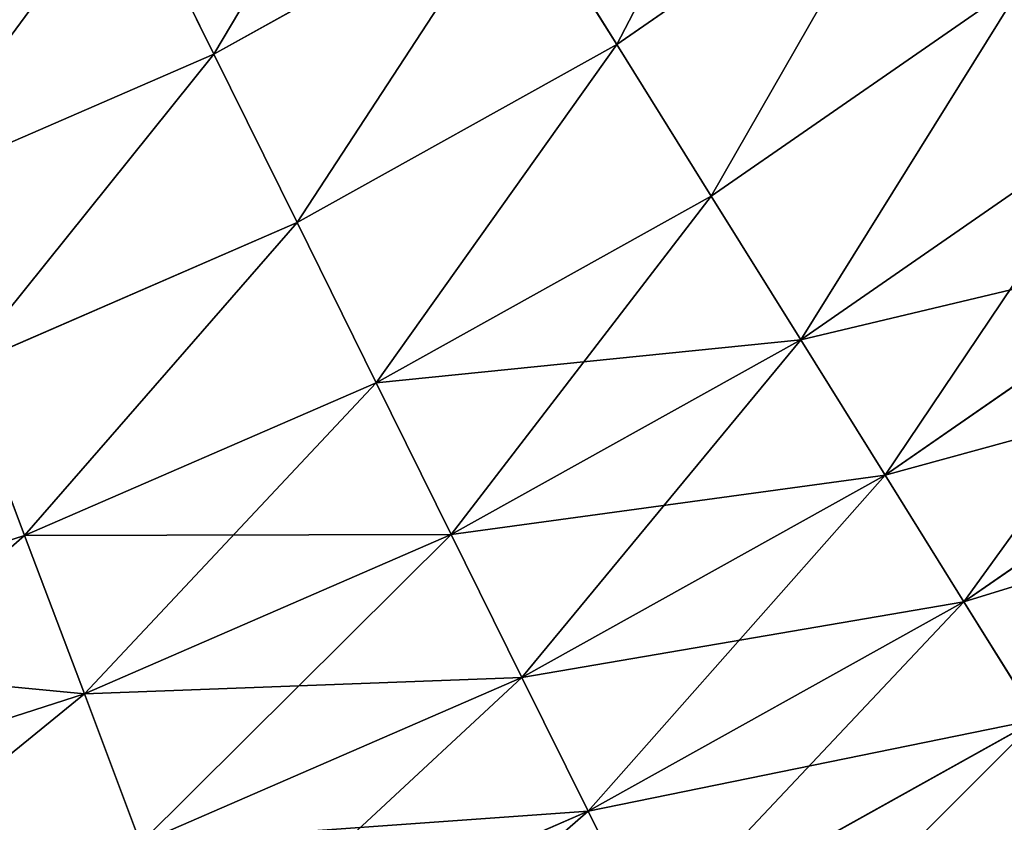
# Model space of a CAD drawing. Extents: x 5 to 965, y 4 to 104.
# Tile 75 of 256: x 68 to 78, y 16 to 24. Entities that reach past the tile are written whole.
import ezdxf

# ---------------------------------------------------------------- set-up
doc = ezdxf.new("R2010")
doc.units = 0
doc.layers.get('0').update_dxf_attribs({"color": 13, "linetype": 'CONTINUOUS'})

# ---------------------------------------------------------------- blocks, each defined once
blk = doc.blocks.new('COMPONENT_4')
for p, q in [((68.6597, 19.9809, 14.5844), (71.5096, 21.9568, 14.5844)), ((68.6597, 19.9809, 85.2951), (71.5096, 21.9568, 85.2951)), ((64.0172, 21.5572, 11.2893), (64.8415, 19.8893, 12.8922)), ((64.0172, 21.5572, 88.5903), (64.8415, 19.8893, 86.9873)), ((64.8415, 19.8893, 12.8922), (67.7187, 21.4913, 12.8922)), ((64.8415, 19.8893, 86.9873), (67.7187, 21.4913, 86.9873)), ((67.7187, 21.4913, 12.8922), (68.6597, 19.9809, 14.5844)), ((68.6597, 19.9809, 85.2951), (67.7187, 21.4913, 86.9873)), ((69.5555, 18.5429, 16.3618), (72.5421, 20.6135, 16.3618)), ((69.5555, 18.5429, 83.5177), (72.5421, 20.6135, 83.5177)), ((65.6298, 18.2939, 14.5844), (68.6597, 19.9809, 14.5844)), ((65.6298, 18.2939, 85.2951), (68.6597, 19.9809, 85.2951)), ((68.6597, 19.9809, 14.5844), (69.5555, 18.5429, 16.3618)), ((69.5555, 18.5429, 83.5177), (68.6597, 19.9809, 85.2951)), ((61.821, 18.5769, 12.8922), (64.8415, 19.8893, 12.8922)), ((61.821, 18.5769, 86.9873), (64.8415, 19.8893, 86.9873)), ((64.8415, 19.8893, 12.8922), (65.6298, 18.2939, 14.5844)), ((64.8415, 19.8893, 86.9873), (65.6298, 18.2939, 85.2951)), ((70.4041, 17.1807, 18.2201), (73.5201, 19.3411, 18.2201)), ((70.4041, 17.1807, 81.6594), (73.5201, 19.3411, 81.6594)), ((66.3804, 16.775, 16.3618), (69.5555, 18.5429, 16.3618)), ((66.3804, 16.775, 83.5177), (69.5555, 18.5429, 83.5177)), ((69.5555, 18.5429, 16.3618), (70.4041, 17.1807, 18.2201)), ((70.4041, 17.1807, 81.6594), (69.5555, 18.5429, 83.5177)), ((62.4492, 16.912, 14.5844), (65.6298, 18.2939, 14.5844)), ((62.4492, 16.912, 85.2951), (65.6298, 18.2939, 85.2951)), ((65.6298, 18.2939, 14.5844), (66.3804, 16.775, 16.3618)), ((65.6298, 18.2939, 85.2951), (66.3804, 16.775, 83.5177)), ((71.2035, 15.8976, 20.1548), (74.4414, 18.1425, 20.1548)), ((71.2035, 15.8976, 79.7247), (74.4414, 18.1425, 79.7247)), ((67.0914, 15.3362, 18.2201), (70.4041, 17.1807, 18.2201)), ((67.0914, 15.3362, 81.6594), (70.4041, 17.1807, 81.6594)), ((70.4041, 17.1807, 18.2201), (71.2035, 15.8976, 20.1548)), ((71.2035, 15.8976, 79.7247), (70.4041, 17.1807, 81.6594)), ((71.9515, 14.6968, 22.1613), (75.3036, 17.0208, 22.1613)), ((71.9515, 14.6968, 77.7183), (75.3036, 17.0208, 77.7183)), ((62.4492, 16.912, 14.5844), (63.0473, 15.3268, 16.3618)), ((63.0473, 15.3268, 83.5177), (62.4492, 16.912, 85.2951)), ((63.0473, 15.3268, 16.3618), (66.3804, 16.775, 16.3618)), ((63.0473, 15.3268, 83.5177), (66.3804, 16.775, 83.5177)), ((66.3804, 16.775, 16.3618), (67.0914, 15.3362, 18.2201)), ((66.3804, 16.775, 83.5177), (67.0914, 15.3362, 81.6594)), ((67.7611, 13.9809, 20.1548), (71.2035, 15.8976, 20.1548)), ((67.7611, 13.9809, 79.7247), (71.2035, 15.8976, 79.7247)), ((71.2035, 15.8976, 20.1548), (71.9515, 14.6968, 22.1613)), ((71.9515, 14.6968, 77.7183), (71.2035, 15.8976, 79.7247)), ((59.5883, 14.2123, 16.3618), (63.0473, 15.3268, 16.3618)), ((59.5883, 14.2123, 83.5177), (63.0473, 15.3268, 83.5177)), ((63.0473, 15.3268, 16.3618), (63.6138, 13.8252, 18.2201)), ((63.6138, 13.8252, 81.6594), (63.0473, 15.3268, 83.5177)), ((63.6138, 13.8252, 18.2201), (67.0914, 15.3362, 18.2201)), ((63.6138, 13.8252, 81.6594), (67.0914, 15.3362, 81.6594)), ((67.0914, 15.3362, 18.2201), (67.7611, 13.9809, 20.1548)), ((67.0914, 15.3362, 81.6594), (67.7611, 13.9809, 79.7247)), ((68.3879, 12.7125, 22.1613), (71.9515, 14.6968, 22.1613)), ((68.3879, 12.7125, 77.7183), (71.9515, 14.6968, 77.7183)), ((71.9515, 14.6968, 22.1613), (72.6466, 13.581, 24.2346)), ((72.6466, 13.581, 75.6449), (71.9515, 14.6968, 77.7183)), ((64.1475, 12.4109, 20.1548), (67.7611, 13.9809, 20.1548)), ((64.1475, 12.4109, 79.7247), (67.7611, 13.9809, 79.7247)), ((67.7611, 13.9809, 20.1548), (68.3879, 12.7125, 22.1613)), ((67.7611, 13.9809, 79.7247), (68.3879, 12.7125, 77.7183)), ((60.0049, 12.6624, 18.2201), (63.6138, 13.8252, 18.2201)), ((60.0049, 12.6624, 81.6594), (63.6138, 13.8252, 81.6594)), ((63.6138, 13.8252, 18.2201), (64.1475, 12.4109, 20.1548)), ((64.1475, 12.4109, 79.7247), (63.6138, 13.8252, 81.6594)), ((68.9703, 11.534, 24.2346), (72.6466, 13.581, 24.2346)), ((68.9703, 11.534, 75.6449), (72.6466, 13.581, 75.6449)), ((64.6469, 11.0871, 22.1613), (68.3879, 12.7125, 22.1613)), ((64.6469, 11.0871, 77.7183), (68.3879, 12.7125, 77.7183)), ((68.3879, 12.7125, 22.1613), (68.9703, 11.534, 24.2346)), ((68.3879, 12.7125, 77.7183), (68.9703, 11.534, 75.6449))]:
    blk.add_line(p, q)
mesh = blk.add_polyface()
corners = [(70.4251, 23.3677, 12.8922), (68.6597, 19.9809, 14.5844), (67.7187, 21.4913, 12.8922), (71.5096, 21.9568, 14.5844)]
mesh.append_faces([[corners[k] for k in face] for face in [(0, 1, 2), (1, 0, 3)]], dxfattribs={"vtx0": -1})
mesh = blk.add_polyface()
corners = [(68.6597, 19.9809, 85.2951), (70.4251, 23.3677, 86.9873), (67.7187, 21.4913, 86.9873), (71.5096, 21.9568, 85.2951)]
mesh.append_faces([[corners[k] for k in face] for face in [(0, 1, 2), (1, 0, 3)]], dxfattribs={"vtx0": -1})
mesh = blk.add_polyface()
corners = [(66.735, 23.0705, 11.2893), (64.8415, 19.8893, 12.8922), (64.0172, 21.5572, 11.2893), (67.7187, 21.4913, 12.8922)]
mesh.append_faces([[corners[k] for k in face] for face in [(0, 1, 2), (1, 0, 3)]], dxfattribs={"vtx0": -1})
mesh = blk.add_polyface()
corners = [(64.8415, 19.8893, 86.9873), (66.735, 23.0705, 88.5903), (64.0172, 21.5572, 88.5903), (67.7187, 21.4913, 86.9873)]
mesh.append_faces([[corners[k] for k in face] for face in [(0, 1, 2), (1, 0, 3)]], dxfattribs={"vtx0": -1})
mesh = blk.add_polyface()
corners = [(71.5096, 21.9568, 14.5844), (69.5555, 18.5429, 16.3618), (68.6597, 19.9809, 14.5844), (72.5421, 20.6135, 16.3618)]
mesh.append_faces([[corners[k] for k in face] for face in [(0, 1, 2), (1, 0, 3)]], dxfattribs={"vtx0": -1})
mesh = blk.add_polyface()
corners = [(69.5555, 18.5429, 83.5177), (71.5096, 21.9568, 85.2951), (68.6597, 19.9809, 85.2951), (72.5421, 20.6135, 83.5177)]
mesh.append_faces([[corners[k] for k in face] for face in [(0, 1, 2), (1, 0, 3)]], dxfattribs={"vtx0": -1})
mesh = blk.add_polyface()
corners = [(64.0172, 21.5572, 11.2893), (61.821, 18.5769, 12.8922), (61.1642, 20.3177, 11.2893), (64.8415, 19.8893, 12.8922)]
mesh.append_faces([[corners[k] for k in face] for face in [(0, 1, 2), (1, 0, 3)]], dxfattribs={"vtx0": -1})
mesh = blk.add_polyface()
corners = [(61.821, 18.5769, 86.9873), (64.0172, 21.5572, 88.5903), (61.1642, 20.3177, 88.5903), (64.8415, 19.8893, 86.9873)]
mesh.append_faces([[corners[k] for k in face] for face in [(0, 1, 2), (1, 0, 3)]], dxfattribs={"vtx0": -1})
mesh = blk.add_polyface()
corners = [(67.7187, 21.4913, 12.8922), (65.6298, 18.2939, 14.5844), (64.8415, 19.8893, 12.8922), (68.6597, 19.9809, 14.5844)]
mesh.append_faces([[corners[k] for k in face] for face in [(0, 1, 2), (1, 0, 3)]], dxfattribs={"vtx0": -1})
mesh = blk.add_polyface()
corners = [(65.6298, 18.2939, 85.2951), (67.7187, 21.4913, 86.9873), (64.8415, 19.8893, 86.9873), (68.6597, 19.9809, 85.2951)]
mesh.append_faces([[corners[k] for k in face] for face in [(0, 1, 2), (1, 0, 3)]], dxfattribs={"vtx0": -1})
mesh = blk.add_polyface()
corners = [(72.5421, 20.6135, 16.3618), (70.4041, 17.1807, 18.2201), (69.5555, 18.5429, 16.3618), (73.5201, 19.3411, 18.2201)]
mesh.append_faces([[corners[k] for k in face] for face in [(0, 1, 2), (1, 0, 3)]], dxfattribs={"vtx0": -1})
mesh = blk.add_polyface()
corners = [(70.4041, 17.1807, 81.6594), (72.5421, 20.6135, 83.5177), (69.5555, 18.5429, 83.5177), (73.5201, 19.3411, 81.6594)]
mesh.append_faces([[corners[k] for k in face] for face in [(0, 1, 2), (1, 0, 3)]], dxfattribs={"vtx0": -1})
mesh = blk.add_polyface()
corners = [(68.6597, 19.9809, 14.5844), (66.3804, 16.775, 16.3618), (65.6298, 18.2939, 14.5844), (69.5555, 18.5429, 16.3618)]
mesh.append_faces([[corners[k] for k in face] for face in [(0, 1, 2), (1, 0, 3)]], dxfattribs={"vtx0": -1})
mesh = blk.add_polyface()
corners = [(66.3804, 16.775, 83.5177), (68.6597, 19.9809, 85.2951), (65.6298, 18.2939, 85.2951), (69.5555, 18.5429, 83.5177)]
mesh.append_faces([[corners[k] for k in face] for face in [(0, 1, 2), (1, 0, 3)]], dxfattribs={"vtx0": -1})
mesh = blk.add_polyface()
corners = [(64.8415, 19.8893, 12.8922), (62.4492, 16.912, 14.5844), (61.821, 18.5769, 12.8922), (65.6298, 18.2939, 14.5844)]
mesh.append_faces([[corners[k] for k in face] for face in [(0, 1, 2), (1, 0, 3)]], dxfattribs={"vtx0": -1})
mesh = blk.add_polyface()
corners = [(62.4492, 16.912, 85.2951), (64.8415, 19.8893, 86.9873), (61.821, 18.5769, 86.9873), (65.6298, 18.2939, 85.2951)]
mesh.append_faces([[corners[k] for k in face] for face in [(0, 1, 2), (1, 0, 3)]], dxfattribs={"vtx0": -1})
mesh = blk.add_polyface()
corners = [(74.4414, 18.1425, 20.1548), (70.4041, 17.1807, 18.2201), (73.5201, 19.3411, 18.2201), (71.2035, 15.8976, 20.1548)]
mesh.append_faces([[corners[k] for k in face] for face in [(0, 1, 2), (1, 0, 3)]], dxfattribs={"vtx0": -1})
mesh = blk.add_polyface()
corners = [(73.5201, 19.3411, 81.6594), (71.2035, 15.8976, 79.7247), (74.4414, 18.1425, 79.7247), (70.4041, 17.1807, 81.6594)]
mesh.append_faces([[corners[k] for k in face] for face in [(0, 1, 2), (1, 0, 3)]], dxfattribs={"vtx0": -1})
mesh = blk.add_polyface()
corners = [(70.4041, 17.1807, 18.2201), (66.3804, 16.775, 16.3618), (69.5555, 18.5429, 16.3618), (67.0914, 15.3362, 18.2201)]
mesh.append_faces([[corners[k] for k in face] for face in [(0, 1, 2), (1, 0, 3)]], dxfattribs={"vtx0": -1})
mesh = blk.add_polyface()
corners = [(69.5555, 18.5429, 83.5177), (67.0914, 15.3362, 81.6594), (70.4041, 17.1807, 81.6594), (66.3804, 16.775, 83.5177)]
mesh.append_faces([[corners[k] for k in face] for face in [(0, 1, 2), (1, 0, 3)]], dxfattribs={"vtx0": -1})
mesh = blk.add_polyface()
corners = [(65.6298, 18.2939, 14.5844), (63.0473, 15.3268, 16.3618), (62.4492, 16.912, 14.5844), (66.3804, 16.775, 16.3618)]
mesh.append_faces([[corners[k] for k in face] for face in [(0, 1, 2), (1, 0, 3)]], dxfattribs={"vtx0": -1})
mesh = blk.add_polyface()
corners = [(63.0473, 15.3268, 83.5177), (65.6298, 18.2939, 85.2951), (62.4492, 16.912, 85.2951), (66.3804, 16.775, 83.5177)]
mesh.append_faces([[corners[k] for k in face] for face in [(0, 1, 2), (1, 0, 3)]], dxfattribs={"vtx0": -1})
mesh = blk.add_polyface()
corners = [(75.3036, 17.0208, 22.1613), (71.2035, 15.8976, 20.1548), (74.4414, 18.1425, 20.1548), (71.9515, 14.6968, 22.1613)]
mesh.append_faces([[corners[k] for k in face] for face in [(0, 1, 2), (1, 0, 3)]], dxfattribs={"vtx0": -1})
mesh = blk.add_polyface()
corners = [(74.4414, 18.1425, 79.7247), (71.9515, 14.6968, 77.7183), (75.3036, 17.0208, 77.7183), (71.2035, 15.8976, 79.7247)]
mesh.append_faces([[corners[k] for k in face] for face in [(0, 1, 2), (1, 0, 3)]], dxfattribs={"vtx0": -1})
mesh = blk.add_polyface()
corners = [(71.2035, 15.8976, 20.1548), (67.0914, 15.3362, 18.2201), (70.4041, 17.1807, 18.2201), (67.7611, 13.9809, 20.1548)]
mesh.append_faces([[corners[k] for k in face] for face in [(0, 1, 2), (1, 0, 3)]], dxfattribs={"vtx0": -1})
mesh = blk.add_polyface()
corners = [(70.4041, 17.1807, 81.6594), (67.7611, 13.9809, 79.7247), (71.2035, 15.8976, 79.7247), (67.0914, 15.3362, 81.6594)]
mesh.append_faces([[corners[k] for k in face] for face in [(0, 1, 2), (1, 0, 3)]], dxfattribs={"vtx0": -1})
mesh = blk.add_polyface()
corners = [(76.1046, 15.9785, 24.2346), (71.9515, 14.6968, 22.1613), (75.3036, 17.0208, 22.1613), (72.6466, 13.581, 24.2346)]
mesh.append_faces([[corners[k] for k in face] for face in [(0, 1, 2), (1, 0, 3)]], dxfattribs={"vtx0": -1})
mesh = blk.add_polyface()
corners = [(75.3036, 17.0208, 77.7183), (72.6466, 13.581, 75.6449), (76.1046, 15.9785, 75.6449), (71.9515, 14.6968, 77.7183)]
mesh.append_faces([[corners[k] for k in face] for face in [(0, 1, 2), (1, 0, 3)]], dxfattribs={"vtx0": -1})
mesh = blk.add_polyface()
corners = [(62.4492, 16.912, 14.5844), (59.5883, 14.2123, 16.3618), (59.1484, 15.8484, 14.5844), (63.0473, 15.3268, 16.3618)]
mesh.append_faces([[corners[k] for k in face] for face in [(0, 1, 2), (1, 0, 3)]], dxfattribs={"vtx0": -1})
mesh = blk.add_polyface()
corners = [(59.5883, 14.2123, 83.5177), (62.4492, 16.912, 85.2951), (59.1484, 15.8484, 85.2951), (63.0473, 15.3268, 83.5177)]
mesh.append_faces([[corners[k] for k in face] for face in [(0, 1, 2), (1, 0, 3)]], dxfattribs={"vtx0": -1})
mesh = blk.add_polyface()
corners = [(67.0914, 15.3362, 18.2201), (63.0473, 15.3268, 16.3618), (66.3804, 16.775, 16.3618), (63.6138, 13.8252, 18.2201)]
mesh.append_faces([[corners[k] for k in face] for face in [(0, 1, 2), (1, 0, 3)]], dxfattribs={"vtx0": -1})
mesh = blk.add_polyface()
corners = [(66.3804, 16.775, 83.5177), (63.6138, 13.8252, 81.6594), (67.0914, 15.3362, 81.6594), (63.0473, 15.3268, 83.5177)]
mesh.append_faces([[corners[k] for k in face] for face in [(0, 1, 2), (1, 0, 3)]], dxfattribs={"vtx0": -1})
mesh = blk.add_polyface()
corners = [(71.9515, 14.6968, 22.1613), (67.7611, 13.9809, 20.1548), (71.2035, 15.8976, 20.1548), (68.3879, 12.7125, 22.1613)]
mesh.append_faces([[corners[k] for k in face] for face in [(0, 1, 2), (1, 0, 3)]], dxfattribs={"vtx0": -1})
mesh = blk.add_polyface()
corners = [(71.2035, 15.8976, 79.7247), (68.3879, 12.7125, 77.7183), (71.9515, 14.6968, 77.7183), (67.7611, 13.9809, 79.7247)]
mesh.append_faces([[corners[k] for k in face] for face in [(0, 1, 2), (1, 0, 3)]], dxfattribs={"vtx0": -1})
mesh = blk.add_polyface()
corners = [(63.6138, 13.8252, 18.2201), (59.5883, 14.2123, 16.3618), (63.0473, 15.3268, 16.3618), (60.0049, 12.6624, 18.2201)]
mesh.append_faces([[corners[k] for k in face] for face in [(0, 1, 2), (1, 0, 3)]], dxfattribs={"vtx0": -1})
mesh = blk.add_polyface()
corners = [(63.0473, 15.3268, 83.5177), (60.0049, 12.6624, 81.6594), (63.6138, 13.8252, 81.6594), (59.5883, 14.2123, 83.5177)]
mesh.append_faces([[corners[k] for k in face] for face in [(0, 1, 2), (1, 0, 3)]], dxfattribs={"vtx0": -1})
mesh = blk.add_polyface()
corners = [(67.7611, 13.9809, 20.1548), (63.6138, 13.8252, 18.2201), (67.0914, 15.3362, 18.2201), (64.1475, 12.4109, 20.1548)]
mesh.append_faces([[corners[k] for k in face] for face in [(0, 1, 2), (1, 0, 3)]], dxfattribs={"vtx0": -1})
mesh = blk.add_polyface()
corners = [(67.0914, 15.3362, 81.6594), (64.1475, 12.4109, 79.7247), (67.7611, 13.9809, 79.7247), (63.6138, 13.8252, 81.6594)]
mesh.append_faces([[corners[k] for k in face] for face in [(0, 1, 2), (1, 0, 3)]], dxfattribs={"vtx0": -1})
mesh = blk.add_polyface()
corners = [(72.6466, 13.581, 24.2346), (68.3879, 12.7125, 22.1613), (71.9515, 14.6968, 22.1613), (68.9703, 11.534, 24.2346)]
mesh.append_faces([[corners[k] for k in face] for face in [(0, 1, 2), (1, 0, 3)]], dxfattribs={"vtx0": -1})
mesh = blk.add_polyface()
corners = [(71.9515, 14.6968, 77.7183), (68.9703, 11.534, 75.6449), (72.6466, 13.581, 75.6449), (68.3879, 12.7125, 77.7183)]
mesh.append_faces([[corners[k] for k in face] for face in [(0, 1, 2), (1, 0, 3)]], dxfattribs={"vtx0": -1})
mesh = blk.add_polyface()
corners = [(68.3879, 12.7125, 22.1613), (64.1475, 12.4109, 20.1548), (67.7611, 13.9809, 20.1548), (64.6469, 11.0871, 22.1613)]
mesh.append_faces([[corners[k] for k in face] for face in [(0, 1, 2), (1, 0, 3)]], dxfattribs={"vtx0": -1})
mesh = blk.add_polyface()
corners = [(67.7611, 13.9809, 79.7247), (64.6469, 11.0871, 77.7183), (68.3879, 12.7125, 77.7183), (64.1475, 12.4109, 79.7247)]
mesh.append_faces([[corners[k] for k in face] for face in [(0, 1, 2), (1, 0, 3)]], dxfattribs={"vtx0": -1})
mesh = blk.add_polyface()
corners = [(64.1475, 12.4109, 20.1548), (60.0049, 12.6624, 18.2201), (63.6138, 13.8252, 18.2201), (60.3973, 11.2025, 20.1548)]
mesh.append_faces([[corners[k] for k in face] for face in [(0, 1, 2), (1, 0, 3)]], dxfattribs={"vtx0": -1})
mesh = blk.add_polyface()
corners = [(63.6138, 13.8252, 81.6594), (60.3973, 11.2025, 79.7247), (64.1475, 12.4109, 79.7247), (60.0049, 12.6624, 81.6594)]
mesh.append_faces([[corners[k] for k in face] for face in [(0, 1, 2), (1, 0, 3)]], dxfattribs={"vtx0": -1})
mesh = blk.add_polyface()
corners = [(73.287, 12.5531, 26.3699), (68.9703, 11.534, 24.2346), (72.6466, 13.581, 24.2346), (69.5068, 10.4483, 26.3699)]
mesh.append_faces([[corners[k] for k in face] for face in [(0, 1, 2), (1, 0, 3)]], dxfattribs={"vtx0": -1})
mesh = blk.add_polyface()
corners = [(72.6466, 13.581, 75.6449), (69.5068, 10.4483, 73.5096), (73.287, 12.5531, 73.5096), (68.9703, 11.534, 75.6449)]
mesh.append_faces([[corners[k] for k in face] for face in [(0, 1, 2), (1, 0, 3)]], dxfattribs={"vtx0": -1})
mesh = blk.add_polyface()
corners = [(68.9703, 11.534, 24.2346), (64.6469, 11.0871, 22.1613), (68.3879, 12.7125, 22.1613), (65.111, 9.8572, 24.2346)]
mesh.append_faces([[corners[k] for k in face] for face in [(0, 1, 2), (1, 0, 3)]], dxfattribs={"vtx0": -1})
mesh = blk.add_polyface()
corners = [(68.3879, 12.7125, 77.7183), (65.111, 9.8572, 75.6449), (68.9703, 11.534, 75.6449), (64.6469, 11.0871, 77.7183)]
mesh.append_faces([[corners[k] for k in face] for face in [(0, 1, 2), (1, 0, 3)]], dxfattribs={"vtx0": -1})
blk = doc.blocks.new('COMPONENT_5')
blk.add_blockref('COMPONENT_4', (0, 0))
blk = doc.blocks.new('GROUP_9')
blk.add_blockref('COMPONENT_5', (-80, 0))
blk = doc.blocks.new('GROUP_14')
blk.add_blockref('GROUP_9', (79.9176, 0))

msp = doc.modelspace()

# ---------------------------------------------------------------- block references
msp.add_blockref('GROUP_14', (5.3605, 3.5731, 2.9076))

doc.saveas('drawing.dxf')
